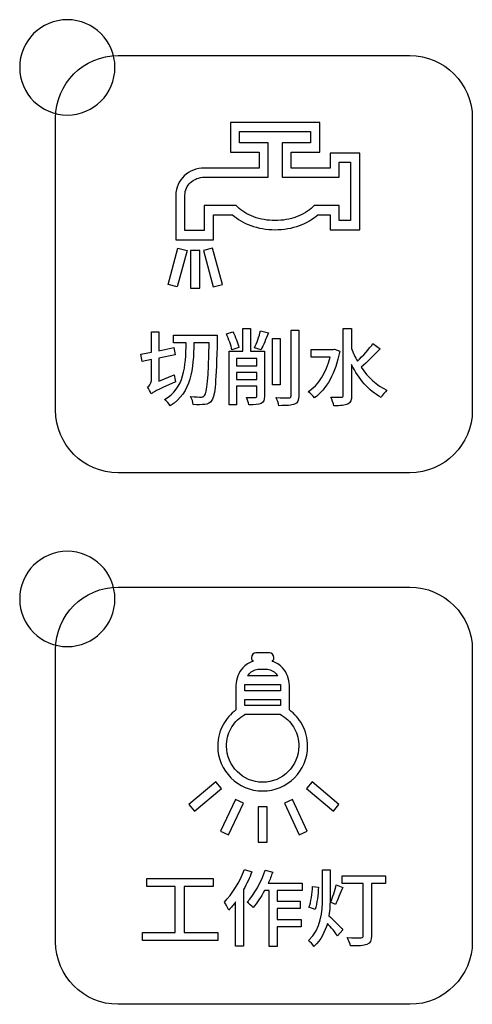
# Model space of a CAD drawing. Header units: millimetres. Extents: x 7143 to 9546, y -1575 to -869.
# Tile 26 of 94: x 7467 to 7486, y -1383 to -1342. Entities that reach past the tile are written whole.
import ezdxf

# ---------------------------------------------------------------- set-up
doc = ezdxf.new("R2010")
doc.units = ezdxf.units.MM
doc.header["$LTSCALE"] = 3

msp = doc.modelspace()

# ---------------------------------------------------------------- linework, layer by layer
at = {"linetype": 'Continuous', "lineweight": 30}
for points, knots in [([(7469.318, -1342.093), (7470.422, -1342.093), (7471.318, -1342.988), (7471.318, -1344.093), (7471.318, -1344.093), (7471.318, -1345.197), (7470.422, -1346.093), (7469.318, -1346.093), (7469.318, -1346.093), (7468.213, -1346.093), (7467.318, -1345.197), (7467.318, -1344.093), (7467.318, -1344.093), (7467.318, -1342.988), (7468.213, -1342.093), (7469.318, -1342.093)], [0, 0, 0, 0, 0.2, 0.2, 0.2, 0.2, 0.4, 0.4, 0.4, 0.4, 0.6, 0.6, 0.6, 0.6, 1, 1, 1, 1]), ([(7471.448, -1361.098), (7471.448, -1361.098), (7483.698, -1361.098), (7483.698, -1361.098), (7483.698, -1361.098), (7485.142, -1361.098), (7486.323, -1359.917), (7486.323, -1358.473), (7486.323, -1358.473), (7486.323, -1358.473), (7486.323, -1346.223), (7486.323, -1346.223), (7486.323, -1346.223), (7486.323, -1344.779), (7485.142, -1343.598), (7483.698, -1343.598), (7483.698, -1343.598), (7483.698, -1343.598), (7471.448, -1343.598), (7471.448, -1343.598), (7471.448, -1343.598), (7470.004, -1343.598), (7468.823, -1344.779), (7468.823, -1346.223), (7468.823, -1346.223), (7468.823, -1346.223), (7468.823, -1358.473), (7468.823, -1358.473), (7468.823, -1358.473), (7468.823, -1359.917), (7470.004, -1361.098), (7471.448, -1361.098)], [0, 0, 0, 0, 0.111111, 0.111111, 0.111111, 0.111111, 0.222222, 0.222222, 0.222222, 0.222222, 0.333333, 0.333333, 0.333333, 0.333333, 0.444444, 0.444444, 0.444444, 0.444444, 0.555556, 0.555556, 0.555556, 0.555556, 0.666667, 0.666667, 0.666667, 0.666667, 0.777778, 0.777778, 0.777778, 0.777778, 1, 1, 1, 1]), ([(7476.362, -1346.407), (7476.362, -1346.407), (7479.725, -1346.407), (7479.725, -1346.407), (7479.725, -1346.407), (7479.725, -1346.407), (7479.917, -1346.407), (7479.917, -1346.407), (7479.917, -1346.407), (7479.917, -1346.407), (7479.917, -1346.598), (7479.917, -1346.598), (7479.917, -1346.598), (7479.917, -1346.598), (7479.917, -1347.455), (7479.917, -1347.455), (7479.917, -1347.455), (7479.917, -1347.455), (7479.917, -1347.647), (7479.917, -1347.647), (7479.917, -1347.647), (7479.917, -1347.647), (7479.725, -1347.647), (7479.725, -1347.647), (7479.725, -1347.647), (7479.725, -1347.647), (7478.716, -1347.647), (7478.716, -1347.647), (7478.716, -1347.647), (7478.716, -1347.647), (7478.716, -1348.317), (7478.716, -1348.317), (7478.716, -1348.317), (7478.716, -1348.317), (7480.349, -1348.317), (7480.349, -1348.317), (7480.349, -1348.317), (7480.349, -1348.317), (7480.349, -1347.879), (7480.349, -1347.879), (7480.349, -1347.879), (7480.349, -1347.879), (7480.349, -1347.688), (7480.349, -1347.688), (7480.349, -1347.688), (7480.349, -1347.688), (7480.541, -1347.688), (7480.541, -1347.688), (7480.541, -1347.688), (7480.541, -1347.688), (7481.406, -1347.688), (7481.406, -1347.688), (7481.406, -1347.688), (7481.406, -1347.688), (7481.598, -1347.688), (7481.598, -1347.688), (7481.598, -1347.688), (7481.598, -1347.688), (7481.598, -1347.879), (7481.598, -1347.879), (7481.598, -1347.879), (7481.598, -1347.879), (7481.598, -1350.711), (7481.598, -1350.711), (7481.598, -1350.711), (7481.598, -1350.711), (7481.598, -1350.903), (7481.598, -1350.903), (7481.598, -1350.903), (7481.598, -1350.903), (7481.406, -1350.903), (7481.406, -1350.903), (7481.406, -1350.903), (7481.406, -1350.903), (7480.541, -1350.903), (7480.541, -1350.903), (7480.541, -1350.903), (7480.541, -1350.903), (7480.349, -1350.903), (7480.349, -1350.903), (7480.349, -1350.903), (7480.349, -1350.903), (7480.349, -1350.711), (7480.349, -1350.711), (7480.349, -1350.711), (7480.349, -1350.711), (7480.349, -1350.274), (7480.349, -1350.274), (7480.349, -1350.274), (7480.349, -1350.274), (7479.835, -1350.274), (7479.835, -1350.274), (7479.835, -1350.274), (7479.623, -1350.465), (7479.361, -1350.618), (7479.069, -1350.725), (7479.069, -1350.725), (7478.754, -1350.841), (7478.403, -1350.903), (7478.043, -1350.903), (7478.043, -1350.903), (7477.683, -1350.903), (7477.332, -1350.841), (7477.017, -1350.725), (7477.017, -1350.725), (7476.725, -1350.618), (7476.463, -1350.465), (7476.251, -1350.274), (7476.251, -1350.274), (7476.251, -1350.274), (7475.451, -1350.274), (7475.451, -1350.274), (7475.451, -1350.274), (7475.451, -1350.274), (7475.451, -1351.131), (7475.451, -1351.131), (7475.451, -1351.131), (7475.451, -1351.131), (7475.451, -1351.323), (7475.451, -1351.323), (7475.451, -1351.323), (7475.451, -1351.323), (7475.259, -1351.323), (7475.259, -1351.323), (7475.259, -1351.323), (7475.259, -1351.323), (7474.065, -1351.323), (7474.065, -1351.323), (7474.065, -1351.323), (7474.065, -1351.323), (7473.873, -1351.323), (7473.873, -1351.323), (7473.873, -1351.323), (7473.873, -1351.323), (7473.873, -1351.131), (7473.873, -1351.131), (7473.873, -1351.131), (7473.873, -1351.131), (7473.873, -1349.461), (7473.873, -1349.461), (7473.873, -1349.461), (7473.873, -1349.461), (7473.874, -1349.461), (7473.874, -1349.461), (7473.874, -1349.461), (7473.874, -1349.461), (7473.874, -1349.455), (7473.874, -1349.455), (7473.874, -1349.455), (7473.874, -1349.455), (7473.873, -1349.453), (7473.873, -1349.453), (7473.873, -1349.453), (7473.873, -1349.137), (7474.009, -1348.852), (7474.23, -1348.646), (7474.23, -1348.646), (7474.447, -1348.443), (7474.745, -1348.317), (7475.074, -1348.317), (7475.074, -1348.317), (7475.074, -1348.317), (7475.074, -1348.318), (7475.074, -1348.318), (7475.074, -1348.318), (7475.074, -1348.318), (7475.1, -1348.318), (7475.1, -1348.318), (7475.1, -1348.318), (7475.1, -1348.318), (7475.1, -1348.317), (7475.1, -1348.317), (7475.1, -1348.317), (7475.1, -1348.317), (7476.026, -1348.317), (7476.026, -1348.317), (7476.026, -1348.317), (7476.026, -1348.317), (7477.371, -1348.317), (7477.371, -1348.317), (7477.371, -1348.317), (7477.371, -1348.317), (7477.371, -1347.647), (7477.371, -1347.647), (7477.371, -1347.647), (7477.371, -1347.647), (7476.362, -1347.647), (7476.362, -1347.647), (7476.362, -1347.647), (7476.362, -1347.647), (7476.171, -1347.647), (7476.171, -1347.647), (7476.171, -1347.647), (7476.171, -1347.647), (7476.171, -1347.455), (7476.171, -1347.455), (7476.171, -1347.455), (7476.171, -1347.455), (7476.171, -1346.598), (7476.171, -1346.598), (7476.171, -1346.598), (7476.171, -1346.598), (7476.171, -1346.407), (7476.171, -1346.407), (7476.171, -1346.407), (7476.171, -1346.407), (7476.362, -1346.407), (7476.362, -1346.407)], [0, 0, 0, 0, 0.018868, 0.018868, 0.018868, 0.018868, 0.037736, 0.037736, 0.037736, 0.037736, 0.056604, 0.056604, 0.056604, 0.056604, 0.075472, 0.075472, 0.075472, 0.075472, 0.09434, 0.09434, 0.09434, 0.09434, 0.113208, 0.113208, 0.113208, 0.113208, 0.132075, 0.132075, 0.132075, 0.132075, 0.150943, 0.150943, 0.150943, 0.150943, 0.169811, 0.169811, 0.169811, 0.169811, 0.188679, 0.188679, 0.188679, 0.188679, 0.207547, 0.207547, 0.207547, 0.207547, 0.226415, 0.226415, 0.226415, 0.226415, 0.245283, 0.245283, 0.245283, 0.245283, 0.264151, 0.264151, 0.264151, 0.264151, 0.283019, 0.283019, 0.283019, 0.283019, 0.301887, 0.301887, 0.301887, 0.301887, 0.320755, 0.320755, 0.320755, 0.320755, 0.339623, 0.339623, 0.339623, 0.339623, 0.358491, 0.358491, 0.358491, 0.358491, 0.377358, 0.377358, 0.377358, 0.377359, 0.396226, 0.396226, 0.396226, 0.396226, 0.415094, 0.415094, 0.415094, 0.415094, 0.433962, 0.433962, 0.433962, 0.433962, 0.45283, 0.45283, 0.45283, 0.45283, 0.471698, 0.471698, 0.471698, 0.471698, 0.490566, 0.490566, 0.490566, 0.490566, 0.509434, 0.509434, 0.509434, 0.509434, 0.528302, 0.528302, 0.528302, 0.528302, 0.54717, 0.54717, 0.54717, 0.54717, 0.566038, 0.566038, 0.566038, 0.566038, 0.584906, 0.584906, 0.584906, 0.584906, 0.603774, 0.603774, 0.603774, 0.603774, 0.622642, 0.622642, 0.622642, 0.622642, 0.641509, 0.641509, 0.641509, 0.641509, 0.660377, 0.660377, 0.660377, 0.660377, 0.679245, 0.679245, 0.679245, 0.679245, 0.698113, 0.698113, 0.698113, 0.698113, 0.716981, 0.716981, 0.716981, 0.716981, 0.735849, 0.735849, 0.735849, 0.735849, 0.754717, 0.754717, 0.754717, 0.754717, 0.773585, 0.773585, 0.773585, 0.773585, 0.792453, 0.792453, 0.792453, 0.792453, 0.811321, 0.811321, 0.811321, 0.811321, 0.830189, 0.830189, 0.830189, 0.830189, 0.849057, 0.849057, 0.849057, 0.849057, 0.867925, 0.867925, 0.867925, 0.867925, 0.886792, 0.886792, 0.886792, 0.886792, 0.90566, 0.90566, 0.90566, 0.90566, 0.924528, 0.924528, 0.924528, 0.924528, 0.943396, 0.943396, 0.943396, 0.943396, 0.962264, 0.962264, 0.962264, 0.962264, 1, 1, 1, 1]), ([(7479.533, -1346.79), (7479.533, -1346.79), (7476.554, -1346.79), (7476.554, -1346.79), (7476.554, -1346.79), (7476.554, -1346.79), (7476.554, -1347.263), (7476.554, -1347.263), (7476.554, -1347.263), (7476.554, -1347.263), (7477.563, -1347.263), (7477.563, -1347.263), (7477.563, -1347.263), (7477.563, -1347.263), (7477.755, -1347.263), (7477.755, -1347.263), (7477.755, -1347.263), (7477.755, -1347.263), (7477.755, -1347.455), (7477.755, -1347.455), (7477.755, -1347.455), (7477.755, -1347.455), (7477.755, -1348.509), (7477.755, -1348.509), (7477.755, -1348.509), (7477.755, -1348.509), (7477.755, -1348.701), (7477.755, -1348.701), (7477.755, -1348.701), (7477.755, -1348.701), (7477.563, -1348.701), (7477.563, -1348.701), (7477.563, -1348.701), (7477.563, -1348.701), (7476.026, -1348.701), (7476.026, -1348.701), (7476.026, -1348.701), (7476.026, -1348.701), (7475.1, -1348.701), (7475.1, -1348.701), (7475.1, -1348.701), (7475.1, -1348.701), (7475.1, -1348.7), (7475.1, -1348.7), (7475.1, -1348.7), (7475.1, -1348.7), (7475.074, -1348.7), (7475.074, -1348.7), (7475.074, -1348.7), (7475.074, -1348.7), (7475.074, -1348.701), (7475.074, -1348.701), (7475.074, -1348.701), (7474.844, -1348.701), (7474.638, -1348.786), (7474.491, -1348.925), (7474.491, -1348.925), (7474.346, -1349.06), (7474.257, -1349.247), (7474.257, -1349.453), (7474.257, -1349.453), (7474.257, -1349.453), (7474.256, -1349.453), (7474.256, -1349.453), (7474.256, -1349.453), (7474.256, -1349.453), (7474.256, -1349.458), (7474.256, -1349.458), (7474.256, -1349.458), (7474.256, -1349.458), (7474.257, -1349.461), (7474.257, -1349.461), (7474.257, -1349.461), (7474.257, -1349.461), (7474.257, -1350.939), (7474.257, -1350.939), (7474.257, -1350.939), (7474.257, -1350.939), (7475.067, -1350.939), (7475.067, -1350.939), (7475.067, -1350.939), (7475.067, -1350.939), (7475.067, -1350.082), (7475.067, -1350.082), (7475.067, -1350.082), (7475.067, -1350.082), (7475.067, -1349.89), (7475.067, -1349.89), (7475.067, -1349.89), (7475.067, -1349.89), (7475.259, -1349.89), (7475.259, -1349.89), (7475.259, -1349.89), (7475.259, -1349.89), (7476.326, -1349.89), (7476.326, -1349.89), (7476.326, -1349.89), (7476.326, -1349.89), (7476.403, -1349.89), (7476.403, -1349.89), (7476.403, -1349.89), (7476.403, -1349.89), (7476.459, -1349.945), (7476.459, -1349.945), (7476.459, -1349.945), (7476.642, -1350.123), (7476.88, -1350.267), (7477.149, -1350.365), (7477.149, -1350.365), (7477.422, -1350.465), (7477.727, -1350.519), (7478.043, -1350.519), (7478.043, -1350.519), (7478.359, -1350.519), (7478.664, -1350.465), (7478.937, -1350.365), (7478.937, -1350.365), (7479.206, -1350.267), (7479.444, -1350.123), (7479.627, -1349.945), (7479.627, -1349.945), (7479.627, -1349.945), (7479.683, -1349.89), (7479.683, -1349.89), (7479.683, -1349.89), (7479.683, -1349.89), (7479.76, -1349.89), (7479.76, -1349.89), (7479.76, -1349.89), (7479.76, -1349.89), (7480.541, -1349.89), (7480.541, -1349.89), (7480.541, -1349.89), (7480.541, -1349.89), (7480.733, -1349.89), (7480.733, -1349.89), (7480.733, -1349.89), (7480.733, -1349.89), (7480.733, -1350.082), (7480.733, -1350.082), (7480.733, -1350.082), (7480.733, -1350.082), (7480.733, -1350.519), (7480.733, -1350.519), (7480.733, -1350.519), (7480.733, -1350.519), (7481.214, -1350.519), (7481.214, -1350.519), (7481.214, -1350.519), (7481.214, -1350.519), (7481.214, -1348.071), (7481.214, -1348.071), (7481.214, -1348.071), (7481.214, -1348.071), (7480.733, -1348.071), (7480.733, -1348.071), (7480.733, -1348.071), (7480.733, -1348.071), (7480.733, -1348.509), (7480.733, -1348.509), (7480.733, -1348.509), (7480.733, -1348.509), (7480.733, -1348.701), (7480.733, -1348.701), (7480.733, -1348.701), (7480.733, -1348.701), (7480.541, -1348.701), (7480.541, -1348.701), (7480.541, -1348.701), (7480.541, -1348.701), (7478.524, -1348.701), (7478.524, -1348.701), (7478.524, -1348.701), (7478.524, -1348.701), (7478.332, -1348.701), (7478.332, -1348.701), (7478.332, -1348.701), (7478.332, -1348.701), (7478.332, -1348.509), (7478.332, -1348.509), (7478.332, -1348.509), (7478.332, -1348.509), (7478.332, -1347.455), (7478.332, -1347.455), (7478.332, -1347.455), (7478.332, -1347.455), (7478.332, -1347.263), (7478.332, -1347.263), (7478.332, -1347.263), (7478.332, -1347.263), (7478.524, -1347.263), (7478.524, -1347.263), (7478.524, -1347.263), (7478.524, -1347.263), (7479.533, -1347.263), (7479.533, -1347.263), (7479.533, -1347.263), (7479.533, -1347.263), (7479.533, -1346.79), (7479.533, -1346.79)], [0, 0, 0, 0, 0.019608, 0.019608, 0.019608, 0.019608, 0.039216, 0.039216, 0.039216, 0.039216, 0.058824, 0.058824, 0.058824, 0.058824, 0.078431, 0.078431, 0.078431, 0.078431, 0.098039, 0.098039, 0.098039, 0.098039, 0.117647, 0.117647, 0.117647, 0.117647, 0.137255, 0.137255, 0.137255, 0.137255, 0.156863, 0.156863, 0.156863, 0.156863, 0.176471, 0.176471, 0.176471, 0.176471, 0.196078, 0.196078, 0.196078, 0.196078, 0.215686, 0.215686, 0.215686, 0.215686, 0.235294, 0.235294, 0.235294, 0.235294, 0.254902, 0.254902, 0.254902, 0.254902, 0.27451, 0.27451, 0.27451, 0.27451, 0.294118, 0.294118, 0.294118, 0.294118, 0.313725, 0.313725, 0.313725, 0.313726, 0.333333, 0.333333, 0.333333, 0.333333, 0.352941, 0.352941, 0.352941, 0.352941, 0.372549, 0.372549, 0.372549, 0.372549, 0.392157, 0.392157, 0.392157, 0.392157, 0.411765, 0.411765, 0.411765, 0.411765, 0.431373, 0.431373, 0.431373, 0.431373, 0.45098, 0.45098, 0.45098, 0.45098, 0.470588, 0.470588, 0.470588, 0.470588, 0.490196, 0.490196, 0.490196, 0.490196, 0.509804, 0.509804, 0.509804, 0.509804, 0.529412, 0.529412, 0.529412, 0.529412, 0.54902, 0.54902, 0.54902, 0.54902, 0.568627, 0.568627, 0.568627, 0.568627, 0.588235, 0.588235, 0.588235, 0.588235, 0.607843, 0.607843, 0.607843, 0.607843, 0.627451, 0.627451, 0.627451, 0.627451, 0.647059, 0.647059, 0.647059, 0.647059, 0.666667, 0.666667, 0.666667, 0.666667, 0.686275, 0.686275, 0.686275, 0.686275, 0.705882, 0.705882, 0.705882, 0.705882, 0.72549, 0.72549, 0.72549, 0.72549, 0.745098, 0.745098, 0.745098, 0.745098, 0.764706, 0.764706, 0.764706, 0.764706, 0.784314, 0.784314, 0.784314, 0.784314, 0.803922, 0.803922, 0.803922, 0.803922, 0.823529, 0.823529, 0.823529, 0.823529, 0.843137, 0.843137, 0.843137, 0.843137, 0.862745, 0.862745, 0.862745, 0.862745, 0.882353, 0.882353, 0.882353, 0.882353, 0.901961, 0.901961, 0.901961, 0.901961, 0.921569, 0.921569, 0.921569, 0.921569, 0.941176, 0.941176, 0.941176, 0.941176, 0.960784, 0.960784, 0.960784, 0.960784, 1, 1, 1, 1]), ([(7474.344, -1351.775), (7474.344, -1351.775), (7473.957, -1351.671), (7473.957, -1351.671), (7473.957, -1351.671), (7473.957, -1351.671), (7473.548, -1353.197), (7473.548, -1353.197), (7473.548, -1353.197), (7473.548, -1353.197), (7473.935, -1353.301), (7473.935, -1353.301), (7473.935, -1353.301), (7473.935, -1353.301), (7474.344, -1351.775), (7474.344, -1351.775)], [0, 0, 0, 0, 0.2, 0.2, 0.2, 0.2, 0.4, 0.4, 0.4, 0.4, 0.6, 0.6, 0.6, 0.6, 1, 1, 1, 1]), ([(7474.486, -1351.775), (7474.486, -1351.775), (7474.886, -1351.775), (7474.886, -1351.775), (7474.886, -1351.775), (7474.886, -1351.775), (7474.886, -1353.354), (7474.886, -1353.354), (7474.886, -1353.354), (7474.886, -1353.354), (7474.486, -1353.354), (7474.486, -1353.354), (7474.486, -1353.354), (7474.486, -1353.354), (7474.486, -1351.775), (7474.486, -1351.775)], [0, 0, 0, 0, 0.2, 0.2, 0.2, 0.2, 0.4, 0.4, 0.4, 0.4, 0.6, 0.6, 0.6, 0.6, 1, 1, 1, 1]), ([(7475.032, -1351.775), (7475.032, -1351.775), (7475.419, -1351.671), (7475.419, -1351.671), (7475.419, -1351.671), (7475.419, -1351.671), (7475.828, -1353.197), (7475.828, -1353.197), (7475.828, -1353.197), (7475.828, -1353.197), (7475.441, -1353.301), (7475.441, -1353.301), (7475.441, -1353.301), (7475.441, -1353.301), (7475.032, -1351.775), (7475.032, -1351.775)], [0, 0, 0, 0, 0.2, 0.2, 0.2, 0.2, 0.4, 0.4, 0.4, 0.4, 0.6, 0.6, 0.6, 0.6, 1, 1, 1, 1]), ([(7473.164, -1357.262), (7473.164, -1357.262), (7473.164, -1356.285), (7473.164, -1356.285), (7473.164, -1356.285), (7473.164, -1356.285), (7473.841, -1356.148), (7473.841, -1356.148), (7473.841, -1356.148), (7473.841, -1356.148), (7473.788, -1355.851), (7473.788, -1355.851), (7473.788, -1355.851), (7473.788, -1355.851), (7473.164, -1355.978), (7473.164, -1355.978), (7473.164, -1355.978), (7473.164, -1355.978), (7473.164, -1355.185), (7473.164, -1355.185), (7473.164, -1355.185), (7473.164, -1355.185), (7472.846, -1355.185), (7472.846, -1355.185), (7472.846, -1355.185), (7472.846, -1355.185), (7472.846, -1356.042), (7472.846, -1356.042), (7472.846, -1356.042), (7472.846, -1356.042), (7472.409, -1356.13), (7472.409, -1356.13), (7472.409, -1356.13), (7472.409, -1356.13), (7472.461, -1356.43), (7472.461, -1356.43), (7472.461, -1356.43), (7472.461, -1356.43), (7472.846, -1356.352), (7472.846, -1356.352), (7472.846, -1356.352), (7472.846, -1356.352), (7472.846, -1357.231), (7472.846, -1357.231), (7472.846, -1357.231), (7472.846, -1357.379), (7472.751, -1357.467), (7472.68, -1357.502), (7472.68, -1357.502), (7472.737, -1357.573), (7472.807, -1357.714), (7472.832, -1357.795), (7472.832, -1357.795), (7472.91, -1357.725), (7473.033, -1357.658), (7473.858, -1357.284), (7473.858, -1357.284), (7473.837, -1357.213), (7473.816, -1357.083), (7473.806, -1356.991), (7473.806, -1356.991), (7473.806, -1356.991), (7473.164, -1357.262), (7473.164, -1357.262)], [0, 0, 0, 0, 0.058824, 0.058824, 0.058824, 0.058824, 0.117647, 0.117647, 0.117647, 0.117647, 0.176471, 0.176471, 0.176471, 0.176471, 0.235294, 0.235294, 0.235294, 0.235294, 0.294118, 0.294118, 0.294118, 0.294118, 0.352941, 0.352941, 0.352941, 0.352941, 0.411765, 0.411765, 0.411765, 0.411765, 0.470588, 0.470588, 0.470588, 0.470588, 0.529412, 0.529412, 0.529412, 0.529412, 0.588235, 0.588235, 0.588235, 0.588235, 0.647059, 0.647059, 0.647059, 0.647059, 0.705882, 0.705882, 0.705882, 0.705882, 0.764706, 0.764706, 0.764706, 0.764706, 0.823529, 0.823529, 0.823529, 0.823529, 0.882353, 0.882353, 0.882353, 0.882353, 1, 1, 1, 1]), ([(7476.52, -1355.841), (7476.478, -1355.661), (7476.372, -1355.389), (7476.269, -1355.181), (7476.269, -1355.181), (7476.269, -1355.181), (7475.998, -1355.273), (7475.998, -1355.273), (7475.998, -1355.273), (7476.097, -1355.484), (7476.195, -1355.767), (7476.231, -1355.947), (7476.231, -1355.947), (7476.231, -1355.947), (7476.52, -1355.841), (7476.52, -1355.841)], [0, 0, 0, 0, 0.2, 0.2, 0.2, 0.2, 0.4, 0.4, 0.4, 0.4, 0.6, 0.6, 0.6, 0.6, 1, 1, 1, 1]), ([(7477.596, -1356.003), (7477.596, -1356.003), (7477.007, -1356.003), (7477.007, -1356.003), (7477.007, -1356.003), (7477.007, -1356.003), (7477.007, -1355.044), (7477.007, -1355.044), (7477.007, -1355.044), (7477.007, -1355.044), (7476.682, -1355.044), (7476.682, -1355.044), (7476.682, -1355.044), (7476.682, -1355.044), (7476.682, -1356.003), (7476.682, -1356.003), (7476.682, -1356.003), (7476.682, -1356.003), (7476.114, -1356.003), (7476.114, -1356.003), (7476.114, -1356.003), (7476.114, -1356.003), (7476.114, -1358.254), (7476.114, -1358.254), (7476.114, -1358.254), (7476.114, -1358.254), (7476.425, -1358.254), (7476.425, -1358.254), (7476.425, -1358.254), (7476.425, -1358.254), (7476.425, -1357.464), (7476.425, -1357.464), (7476.425, -1357.464), (7476.425, -1357.464), (7477.282, -1357.464), (7477.282, -1357.464), (7477.282, -1357.464), (7477.282, -1357.464), (7477.282, -1357.88), (7477.282, -1357.88), (7477.282, -1357.88), (7477.282, -1357.929), (7477.264, -1357.943), (7477.215, -1357.947), (7477.215, -1357.947), (7477.169, -1357.947), (7477.007, -1357.947), (7476.844, -1357.94), (7476.844, -1357.94), (7476.883, -1358.021), (7476.926, -1358.158), (7476.936, -1358.243), (7476.936, -1358.243), (7477.19, -1358.247), (7477.349, -1358.24), (7477.455, -1358.187), (7477.455, -1358.187), (7477.564, -1358.141), (7477.596, -1358.046), (7477.596, -1357.887), (7477.596, -1357.887), (7477.596, -1357.887), (7477.596, -1356.003), (7477.596, -1356.003)], [0, 0, 0, 0, 0.058824, 0.058824, 0.058824, 0.058824, 0.117647, 0.117647, 0.117647, 0.117647, 0.176471, 0.176471, 0.176471, 0.176471, 0.235294, 0.235294, 0.235294, 0.235294, 0.294118, 0.294118, 0.294118, 0.294118, 0.352941, 0.352941, 0.352941, 0.352941, 0.411765, 0.411765, 0.411765, 0.411765, 0.470588, 0.470588, 0.470588, 0.470588, 0.529412, 0.529412, 0.529412, 0.529412, 0.588235, 0.588235, 0.588235, 0.588235, 0.647059, 0.647059, 0.647059, 0.647059, 0.705882, 0.705882, 0.705882, 0.705882, 0.764706, 0.764706, 0.764706, 0.764706, 0.823529, 0.823529, 0.823529, 0.823529, 0.882353, 0.882353, 0.882353, 0.882353, 1, 1, 1, 1]), ([(7477.451, -1355.936), (7477.546, -1355.76), (7477.663, -1355.477), (7477.762, -1355.23), (7477.762, -1355.23), (7477.762, -1355.23), (7477.43, -1355.149), (7477.43, -1355.149), (7477.43, -1355.149), (7477.377, -1355.368), (7477.268, -1355.671), (7477.176, -1355.862), (7477.176, -1355.862), (7477.176, -1355.862), (7477.451, -1355.936), (7477.451, -1355.936)], [0, 0, 0, 0, 0.2, 0.2, 0.2, 0.2, 0.4, 0.4, 0.4, 0.4, 0.6, 0.6, 0.6, 0.6, 1, 1, 1, 1]), ([(7478.711, -1355.111), (7478.711, -1355.111), (7478.711, -1357.869), (7478.711, -1357.869), (7478.711, -1357.869), (7478.711, -1357.933), (7478.682, -1357.954), (7478.619, -1357.954), (7478.619, -1357.954), (7478.545, -1357.957), (7478.323, -1357.957), (7478.086, -1357.947), (7478.086, -1357.947), (7478.132, -1358.039), (7478.185, -1358.194), (7478.203, -1358.285), (7478.203, -1358.285), (7478.524, -1358.285), (7478.735, -1358.275), (7478.862, -1358.222), (7478.862, -1358.222), (7478.982, -1358.169), (7479.035, -1358.074), (7479.035, -1357.869), (7479.035, -1357.869), (7479.035, -1357.869), (7479.035, -1355.111), (7479.035, -1355.111), (7479.035, -1355.111), (7479.035, -1355.111), (7478.711, -1355.111), (7478.711, -1355.111)], [0, 0, 0, 0, 0.111111, 0.111111, 0.111111, 0.111111, 0.222222, 0.222222, 0.222222, 0.222222, 0.333333, 0.333333, 0.333333, 0.333333, 0.444444, 0.444444, 0.444444, 0.444444, 0.555556, 0.555556, 0.555556, 0.555556, 0.666667, 0.666667, 0.666667, 0.666667, 0.777778, 0.777778, 0.777778, 0.777778, 1, 1, 1, 1]), ([(7482.152, -1355.678), (7481.986, -1355.911), (7481.725, -1356.201), (7481.499, -1356.416), (7481.499, -1356.416), (7481.4, -1356.246), (7481.319, -1356.07), (7481.252, -1355.89), (7481.252, -1355.89), (7481.252, -1355.89), (7481.252, -1355.047), (7481.252, -1355.047), (7481.252, -1355.047), (7481.252, -1355.047), (7480.906, -1355.047), (7480.906, -1355.047), (7480.906, -1355.047), (7480.906, -1355.047), (7480.906, -1357.852), (7480.906, -1357.852), (7480.906, -1357.852), (7480.906, -1357.912), (7480.882, -1357.929), (7480.825, -1357.929), (7480.825, -1357.929), (7480.765, -1357.933), (7480.582, -1357.933), (7480.384, -1357.922), (7480.384, -1357.922), (7480.437, -1358.021), (7480.49, -1358.19), (7480.508, -1358.289), (7480.508, -1358.289), (7480.783, -1358.289), (7480.97, -1358.275), (7481.09, -1358.215), (7481.09, -1358.215), (7481.21, -1358.158), (7481.252, -1358.053), (7481.252, -1357.852), (7481.252, -1357.852), (7481.252, -1357.852), (7481.252, -1356.564), (7481.252, -1356.564), (7481.252, -1356.564), (7481.552, -1357.16), (7481.968, -1357.658), (7482.494, -1357.936), (7482.494, -1357.936), (7482.547, -1357.837), (7482.66, -1357.703), (7482.737, -1357.636), (7482.737, -1357.636), (7482.31, -1357.439), (7481.936, -1357.09), (7481.654, -1356.67), (7481.654, -1356.67), (7481.901, -1356.462), (7482.208, -1356.158), (7482.451, -1355.894), (7482.451, -1355.894), (7482.451, -1355.894), (7482.152, -1355.678), (7482.152, -1355.678)], [0, 0, 0, 0, 0.058824, 0.058824, 0.058824, 0.058824, 0.117647, 0.117647, 0.117647, 0.117647, 0.176471, 0.176471, 0.176471, 0.176471, 0.235294, 0.235294, 0.235294, 0.235294, 0.294118, 0.294118, 0.294118, 0.294118, 0.352941, 0.352941, 0.352941, 0.352941, 0.411765, 0.411765, 0.411765, 0.411765, 0.470588, 0.470588, 0.470588, 0.470588, 0.529412, 0.529412, 0.529412, 0.529412, 0.588235, 0.588235, 0.588235, 0.588235, 0.647059, 0.647059, 0.647059, 0.647059, 0.705882, 0.705882, 0.705882, 0.705882, 0.764706, 0.764706, 0.764706, 0.764706, 0.823529, 0.823529, 0.823529, 0.823529, 0.882353, 0.882353, 0.882353, 0.882353, 1, 1, 1, 1]), ([(7473.777, -1355.333), (7473.777, -1355.333), (7473.777, -1355.643), (7473.777, -1355.643), (7473.777, -1355.643), (7473.777, -1355.643), (7474.306, -1355.643), (7474.306, -1355.643), (7474.306, -1355.643), (7474.289, -1356.645), (7474.236, -1357.552), (7473.403, -1358.024), (7473.403, -1358.024), (7473.485, -1358.084), (7473.59, -1358.201), (7473.64, -1358.285), (7473.64, -1358.285), (7474.532, -1357.742), (7474.61, -1356.744), (7474.635, -1355.643), (7474.635, -1355.643), (7474.635, -1355.643), (7475.273, -1355.643), (7475.273, -1355.643), (7475.273, -1355.643), (7475.238, -1357.153), (7475.188, -1357.732), (7475.083, -1357.855), (7475.083, -1357.855), (7475.044, -1357.908), (7475.012, -1357.922), (7474.945, -1357.922), (7474.945, -1357.922), (7474.867, -1357.922), (7474.695, -1357.919), (7474.497, -1357.904), (7474.497, -1357.904), (7474.553, -1358), (7474.596, -1358.144), (7474.599, -1358.236), (7474.599, -1358.236), (7474.786, -1358.247), (7474.977, -1358.25), (7475.097, -1358.233), (7475.097, -1358.233), (7475.22, -1358.215), (7475.305, -1358.176), (7475.386, -1358.056), (7475.386, -1358.056), (7475.527, -1357.869), (7475.566, -1357.273), (7475.612, -1355.506), (7475.612, -1355.506), (7475.615, -1355.46), (7475.615, -1355.333), (7475.615, -1355.333), (7475.615, -1355.333), (7475.615, -1355.333), (7473.777, -1355.333), (7473.777, -1355.333)], [0, 0, 0, 0, 0.0625, 0.0625, 0.0625, 0.0625, 0.125, 0.125, 0.125, 0.125, 0.1875, 0.1875, 0.1875, 0.1875, 0.25, 0.25, 0.25, 0.25, 0.3125, 0.3125, 0.3125, 0.3125, 0.375, 0.375, 0.375, 0.375, 0.4375, 0.4375, 0.4375, 0.4375, 0.5, 0.5, 0.5, 0.5, 0.5625, 0.5625, 0.5625, 0.5625, 0.625, 0.625, 0.625, 0.625, 0.6875, 0.6875, 0.6875, 0.6875, 0.75, 0.75, 0.75, 0.75, 0.8125, 0.8125, 0.8125, 0.8125, 0.875, 0.875, 0.875, 0.875, 1, 1, 1, 1]), ([(7478.248, -1355.463), (7478.248, -1355.463), (7477.931, -1355.463), (7477.931, -1355.463), (7477.931, -1355.463), (7477.931, -1355.463), (7477.931, -1357.407), (7477.931, -1357.407), (7477.931, -1357.407), (7477.931, -1357.407), (7478.248, -1357.407), (7478.248, -1357.407), (7478.248, -1357.407), (7478.248, -1357.407), (7478.248, -1355.463), (7478.248, -1355.463)], [0, 0, 0, 0, 0.2, 0.2, 0.2, 0.2, 0.4, 0.4, 0.4, 0.4, 0.6, 0.6, 0.6, 0.6, 1, 1, 1, 1]), ([(7480.536, -1355.908), (7480.536, -1355.908), (7480.476, -1355.922), (7480.476, -1355.922), (7480.476, -1355.922), (7480.476, -1355.922), (7479.552, -1355.922), (7479.552, -1355.922), (7479.552, -1355.922), (7479.552, -1355.922), (7479.552, -1356.254), (7479.552, -1356.254), (7479.552, -1356.254), (7479.552, -1356.254), (7480.356, -1356.254), (7480.356, -1356.254), (7480.356, -1356.254), (7480.194, -1356.91), (7479.862, -1357.418), (7479.435, -1357.7), (7479.435, -1357.7), (7479.516, -1357.753), (7479.643, -1357.88), (7479.7, -1357.957), (7479.7, -1357.957), (7480.194, -1357.598), (7480.589, -1356.92), (7480.755, -1355.992), (7480.755, -1355.992), (7480.755, -1355.992), (7480.536, -1355.908), (7480.536, -1355.908)], [0, 0, 0, 0, 0.111111, 0.111111, 0.111111, 0.111111, 0.222222, 0.222222, 0.222222, 0.222222, 0.333333, 0.333333, 0.333333, 0.333333, 0.444444, 0.444444, 0.444444, 0.444444, 0.555556, 0.555556, 0.555556, 0.555556, 0.666667, 0.666667, 0.666667, 0.666667, 0.777778, 0.777778, 0.777778, 0.777778, 1, 1, 1, 1]), ([(7477.282, -1356.31), (7477.282, -1356.31), (7477.282, -1356.61), (7477.282, -1356.61), (7477.282, -1356.61), (7477.282, -1356.61), (7476.425, -1356.61), (7476.425, -1356.61), (7476.425, -1356.61), (7476.425, -1356.61), (7476.425, -1356.31), (7476.425, -1356.31), (7476.425, -1356.31), (7476.425, -1356.31), (7477.282, -1356.31), (7477.282, -1356.31)], [0, 0, 0, 0, 0.2, 0.2, 0.2, 0.2, 0.4, 0.4, 0.4, 0.4, 0.6, 0.6, 0.6, 0.6, 1, 1, 1, 1]), ([(7476.425, -1357.185), (7476.425, -1357.185), (7476.425, -1356.888), (7476.425, -1356.888), (7476.425, -1356.888), (7476.425, -1356.888), (7477.282, -1356.888), (7477.282, -1356.888), (7477.282, -1356.888), (7477.282, -1356.888), (7477.282, -1357.185), (7477.282, -1357.185), (7477.282, -1357.185), (7477.282, -1357.185), (7476.425, -1357.185), (7476.425, -1357.185)], [0, 0, 0, 0, 0.2, 0.2, 0.2, 0.2, 0.4, 0.4, 0.4, 0.4, 0.6, 0.6, 0.6, 0.6, 1, 1, 1, 1]), ([(7469.318, -1364.393), (7470.422, -1364.393), (7471.318, -1365.288), (7471.318, -1366.393), (7471.318, -1366.393), (7471.318, -1367.497), (7470.422, -1368.393), (7469.318, -1368.393), (7469.318, -1368.393), (7468.213, -1368.393), (7467.318, -1367.497), (7467.318, -1366.393), (7467.318, -1366.393), (7467.318, -1365.288), (7468.213, -1364.393), (7469.318, -1364.393)], [0, 0, 0, 0, 0.2, 0.2, 0.2, 0.2, 0.4, 0.4, 0.4, 0.4, 0.6, 0.6, 0.6, 0.6, 1, 1, 1, 1]), ([(7471.448, -1383.398), (7471.448, -1383.398), (7483.698, -1383.398), (7483.698, -1383.398), (7483.698, -1383.398), (7485.142, -1383.398), (7486.323, -1382.217), (7486.323, -1380.773), (7486.323, -1380.773), (7486.323, -1380.773), (7486.323, -1368.523), (7486.323, -1368.523), (7486.323, -1368.523), (7486.323, -1367.079), (7485.142, -1365.898), (7483.698, -1365.898), (7483.698, -1365.898), (7483.698, -1365.898), (7471.448, -1365.898), (7471.448, -1365.898), (7471.448, -1365.898), (7470.004, -1365.898), (7468.823, -1367.079), (7468.823, -1368.523), (7468.823, -1368.523), (7468.823, -1368.523), (7468.823, -1380.773), (7468.823, -1380.773), (7468.823, -1380.773), (7468.823, -1382.217), (7470.004, -1383.398), (7471.448, -1383.398)], [0, 0, 0, 0, 0.111111, 0.111111, 0.111111, 0.111111, 0.222222, 0.222222, 0.222222, 0.222222, 0.333333, 0.333333, 0.333333, 0.333333, 0.444444, 0.444444, 0.444444, 0.444444, 0.555556, 0.555556, 0.555556, 0.555556, 0.666667, 0.666667, 0.666667, 0.666667, 0.777778, 0.777778, 0.777778, 0.777778, 1, 1, 1, 1]), ([(7477.232, -1368.649), (7477.232, -1368.649), (7477.809, -1368.649), (7477.809, -1368.649), (7477.809, -1368.649), (7477.908, -1368.649), (7477.99, -1368.74), (7477.99, -1368.852), (7477.99, -1368.852), (7477.99, -1368.852), (7477.99, -1368.852), (7477.99, -1368.852), (7477.99, -1368.852), (7477.99, -1368.916), (7477.964, -1368.973), (7477.922, -1369.01), (7477.922, -1369.01), (7478.09, -1369.06), (7478.239, -1369.158), (7478.358, -1369.287), (7478.358, -1369.287), (7478.533, -1369.478), (7478.641, -1369.739), (7478.641, -1370.024), (7478.641, -1370.024), (7478.641, -1370.024), (7478.641, -1371.044), (7478.641, -1371.044), (7478.641, -1371.044), (7478.864, -1371.209), (7479.05, -1371.422), (7479.182, -1371.668), (7479.182, -1371.668), (7479.326, -1371.935), (7479.407, -1372.239), (7479.407, -1372.562), (7479.407, -1372.562), (7479.407, -1373.082), (7479.196, -1373.554), (7478.854, -1373.896), (7478.854, -1373.896), (7478.854, -1373.896), (7478.854, -1373.895), (7478.854, -1373.895), (7478.854, -1373.895), (7478.512, -1374.237), (7478.041, -1374.448), (7477.52, -1374.448), (7477.52, -1374.448), (7477, -1374.448), (7476.528, -1374.237), (7476.187, -1373.896), (7476.187, -1373.896), (7475.845, -1373.554), (7475.634, -1373.082), (7475.634, -1372.562), (7475.634, -1372.562), (7475.634, -1372.239), (7475.715, -1371.935), (7475.859, -1371.668), (7475.859, -1371.668), (7475.991, -1371.422), (7476.177, -1371.209), (7476.4, -1371.044), (7476.4, -1371.044), (7476.4, -1371.044), (7476.4, -1370.024), (7476.4, -1370.024), (7476.4, -1370.024), (7476.4, -1369.739), (7476.508, -1369.478), (7476.683, -1369.287), (7476.683, -1369.287), (7476.802, -1369.158), (7476.951, -1369.06), (7477.118, -1369.01), (7477.118, -1369.01), (7477.077, -1368.973), (7477.051, -1368.916), (7477.051, -1368.852), (7477.051, -1368.852), (7477.051, -1368.852), (7477.051, -1368.852), (7477.051, -1368.852), (7477.051, -1368.852), (7477.051, -1368.74), (7477.133, -1368.649), (7477.232, -1368.649)], [0, 0, 0, 0, 0.043478, 0.043478, 0.043478, 0.043478, 0.086957, 0.086957, 0.086957, 0.086957, 0.130435, 0.130435, 0.130435, 0.130435, 0.173913, 0.173913, 0.173913, 0.173913, 0.217391, 0.217391, 0.217391, 0.217391, 0.26087, 0.26087, 0.26087, 0.26087, 0.304348, 0.304348, 0.304348, 0.304348, 0.347826, 0.347826, 0.347826, 0.347826, 0.391304, 0.391304, 0.391304, 0.391304, 0.434783, 0.434783, 0.434783, 0.434783, 0.478261, 0.478261, 0.478261, 0.478261, 0.521739, 0.521739, 0.521739, 0.521739, 0.565217, 0.565217, 0.565217, 0.565217, 0.608696, 0.608696, 0.608696, 0.608696, 0.652174, 0.652174, 0.652174, 0.652174, 0.695652, 0.695652, 0.695652, 0.695652, 0.73913, 0.73913, 0.73913, 0.73913, 0.782609, 0.782609, 0.782609, 0.782609, 0.826087, 0.826087, 0.826087, 0.826087, 0.869565, 0.869565, 0.869565, 0.869565, 0.913043, 0.913043, 0.913043, 0.913043, 1, 1, 1, 1]), ([(7478.153, -1369.617), (7478.133, -1369.588), (7478.111, -1369.56), (7478.088, -1369.535), (7478.088, -1369.535), (7477.978, -1369.414), (7477.827, -1369.34), (7477.661, -1369.34), (7477.661, -1369.34), (7477.661, -1369.34), (7477.38, -1369.34), (7477.38, -1369.34), (7477.38, -1369.34), (7477.214, -1369.34), (7477.063, -1369.414), (7476.953, -1369.535), (7476.953, -1369.535), (7476.93, -1369.56), (7476.908, -1369.588), (7476.888, -1369.617), (7476.888, -1369.617), (7476.888, -1369.617), (7478.153, -1369.617), (7478.153, -1369.617)], [0, 0, 0, 0, 0.142857, 0.142857, 0.142857, 0.142857, 0.285714, 0.285714, 0.285714, 0.285714, 0.428571, 0.428571, 0.428571, 0.428571, 0.571429, 0.571429, 0.571429, 0.571429, 0.714286, 0.714286, 0.714286, 0.714286, 1, 1, 1, 1]), ([(7478.273, -1370.241), (7478.273, -1370.241), (7478.273, -1370.024), (7478.273, -1370.024), (7478.273, -1370.024), (7478.273, -1370.011), (7478.273, -1369.998), (7478.272, -1369.985), (7478.272, -1369.985), (7478.272, -1369.985), (7476.769, -1369.985), (7476.769, -1369.985), (7476.769, -1369.985), (7476.768, -1369.998), (7476.768, -1370.011), (7476.768, -1370.024), (7476.768, -1370.024), (7476.768, -1370.024), (7476.768, -1370.241), (7476.768, -1370.241), (7476.768, -1370.241), (7476.768, -1370.241), (7478.273, -1370.241), (7478.273, -1370.241)], [0, 0, 0, 0, 0.142857, 0.142857, 0.142857, 0.142857, 0.285714, 0.285714, 0.285714, 0.285714, 0.428571, 0.428571, 0.428571, 0.428571, 0.571429, 0.571429, 0.571429, 0.571429, 0.714286, 0.714286, 0.714286, 0.714286, 1, 1, 1, 1]), ([(7478.273, -1370.865), (7478.273, -1370.865), (7478.273, -1370.609), (7478.273, -1370.609), (7478.273, -1370.609), (7478.273, -1370.609), (7476.768, -1370.609), (7476.768, -1370.609), (7476.768, -1370.609), (7476.768, -1370.609), (7476.768, -1370.865), (7476.768, -1370.865), (7476.768, -1370.865), (7476.768, -1370.865), (7478.273, -1370.865), (7478.273, -1370.865)], [0, 0, 0, 0, 0.2, 0.2, 0.2, 0.2, 0.4, 0.4, 0.4, 0.4, 0.6, 0.6, 0.6, 0.6, 1, 1, 1, 1]), ([(7478.859, -1371.842), (7478.739, -1371.62), (7478.565, -1371.431), (7478.356, -1371.292), (7478.356, -1371.292), (7478.356, -1371.292), (7478.273, -1371.238), (7478.273, -1371.238), (7478.273, -1371.238), (7478.273, -1371.238), (7478.273, -1371.233), (7478.273, -1371.233), (7478.273, -1371.233), (7478.273, -1371.233), (7476.768, -1371.233), (7476.768, -1371.233), (7476.768, -1371.233), (7476.768, -1371.233), (7476.768, -1371.238), (7476.768, -1371.238), (7476.768, -1371.238), (7476.768, -1371.238), (7476.685, -1371.292), (7476.685, -1371.292), (7476.685, -1371.292), (7476.475, -1371.431), (7476.302, -1371.62), (7476.182, -1371.842), (7476.182, -1371.842), (7476.067, -1372.056), (7476.002, -1372.301), (7476.002, -1372.562), (7476.002, -1372.562), (7476.002, -1372.981), (7476.172, -1373.361), (7476.447, -1373.636), (7476.447, -1373.636), (7476.721, -1373.91), (7477.101, -1374.08), (7477.52, -1374.08), (7477.52, -1374.08), (7477.94, -1374.08), (7478.32, -1373.911), (7478.594, -1373.636), (7478.594, -1373.636), (7478.594, -1373.636), (7478.594, -1373.636), (7478.594, -1373.636), (7478.594, -1373.636), (7478.869, -1373.361), (7479.039, -1372.981), (7479.039, -1372.562), (7479.039, -1372.562), (7479.039, -1372.301), (7478.974, -1372.056), (7478.859, -1371.842)], [0, 0, 0, 0, 0.066667, 0.066667, 0.066667, 0.066667, 0.133333, 0.133333, 0.133333, 0.133333, 0.2, 0.2, 0.2, 0.2, 0.266667, 0.266667, 0.266667, 0.266667, 0.333333, 0.333333, 0.333333, 0.333333, 0.4, 0.4, 0.4, 0.4, 0.466667, 0.466667, 0.466667, 0.466667, 0.533333, 0.533333, 0.533333, 0.533333, 0.6, 0.6, 0.6, 0.6, 0.666667, 0.666667, 0.666667, 0.666667, 0.733333, 0.733333, 0.733333, 0.733333, 0.8, 0.8, 0.8, 0.8, 0.866667, 0.866667, 0.866667, 0.866667, 1, 1, 1, 1]), ([(7475.787, -1374.344), (7475.787, -1374.344), (7474.656, -1375.293), (7474.656, -1375.293), (7474.656, -1375.293), (7474.656, -1375.293), (7474.421, -1375.011), (7474.421, -1375.011), (7474.421, -1375.011), (7474.421, -1375.011), (7475.551, -1374.063), (7475.551, -1374.063), (7475.551, -1374.063), (7475.551, -1374.063), (7475.787, -1374.344), (7475.787, -1374.344)], [0, 0, 0, 0, 0.2, 0.2, 0.2, 0.2, 0.4, 0.4, 0.4, 0.4, 0.6, 0.6, 0.6, 0.6, 1, 1, 1, 1]), ([(7479.595, -1374.063), (7479.595, -1374.063), (7480.725, -1375.011), (7480.725, -1375.011), (7480.725, -1375.011), (7480.725, -1375.011), (7480.49, -1375.293), (7480.49, -1375.293), (7480.49, -1375.293), (7480.49, -1375.293), (7479.359, -1374.344), (7479.359, -1374.344), (7479.359, -1374.344), (7479.359, -1374.344), (7479.595, -1374.063), (7479.595, -1374.063)], [0, 0, 0, 0, 0.2, 0.2, 0.2, 0.2, 0.4, 0.4, 0.4, 0.4, 0.6, 0.6, 0.6, 0.6, 1, 1, 1, 1]), ([(7476.713, -1374.954), (7476.713, -1374.954), (7476.089, -1376.291), (7476.089, -1376.291), (7476.089, -1376.291), (7476.089, -1376.291), (7475.756, -1376.136), (7475.756, -1376.136), (7475.756, -1376.136), (7475.756, -1376.136), (7476.379, -1374.799), (7476.379, -1374.799), (7476.379, -1374.799), (7476.379, -1374.799), (7476.713, -1374.954), (7476.713, -1374.954)], [0, 0, 0, 0, 0.2, 0.2, 0.2, 0.2, 0.4, 0.4, 0.4, 0.4, 0.6, 0.6, 0.6, 0.6, 1, 1, 1, 1]), ([(7478.767, -1374.799), (7478.767, -1374.799), (7479.39, -1376.136), (7479.39, -1376.136), (7479.39, -1376.136), (7479.39, -1376.136), (7479.057, -1376.291), (7479.057, -1376.291), (7479.057, -1376.291), (7479.057, -1376.291), (7478.433, -1374.954), (7478.433, -1374.954), (7478.433, -1374.954), (7478.433, -1374.954), (7478.767, -1374.799), (7478.767, -1374.799)], [0, 0, 0, 0, 0.2, 0.2, 0.2, 0.2, 0.4, 0.4, 0.4, 0.4, 0.6, 0.6, 0.6, 0.6, 1, 1, 1, 1]), ([(7477.704, -1375.116), (7477.704, -1375.116), (7477.704, -1376.591), (7477.704, -1376.591), (7477.704, -1376.591), (7477.704, -1376.591), (7477.337, -1376.591), (7477.337, -1376.591), (7477.337, -1376.591), (7477.337, -1376.591), (7477.337, -1375.116), (7477.337, -1375.116), (7477.337, -1375.116), (7477.337, -1375.116), (7477.704, -1375.116), (7477.704, -1375.116)], [0, 0, 0, 0, 0.2, 0.2, 0.2, 0.2, 0.4, 0.4, 0.4, 0.4, 0.6, 0.6, 0.6, 0.6, 1, 1, 1, 1]), ([(7476.751, -1377.748), (7476.56, -1378.263), (7476.246, -1378.778), (7475.911, -1379.11), (7475.911, -1379.11), (7475.968, -1379.184), (7476.063, -1379.367), (7476.095, -1379.448), (7476.095, -1379.448), (7476.194, -1379.346), (7476.292, -1379.229), (7476.384, -1379.102), (7476.384, -1379.102), (7476.384, -1379.102), (7476.384, -1380.965), (7476.384, -1380.965), (7476.384, -1380.965), (7476.384, -1380.965), (7476.716, -1380.965), (7476.716, -1380.965), (7476.716, -1380.965), (7476.716, -1380.965), (7476.716, -1378.584), (7476.716, -1378.584), (7476.716, -1378.584), (7476.85, -1378.348), (7476.97, -1378.094), (7477.065, -1377.847), (7477.065, -1377.847), (7477.065, -1377.847), (7476.751, -1377.748), (7476.751, -1377.748)], [0, 0, 0, 0, 0.111111, 0.111111, 0.111111, 0.111111, 0.222222, 0.222222, 0.222222, 0.222222, 0.333333, 0.333333, 0.333333, 0.333333, 0.444444, 0.444444, 0.444444, 0.444444, 0.555556, 0.555556, 0.555556, 0.555556, 0.666667, 0.666667, 0.666667, 0.666667, 0.777778, 0.777778, 0.777778, 0.777778, 1, 1, 1, 1]), ([(7479.174, -1378.626), (7479.174, -1378.626), (7479.174, -1378.312), (7479.174, -1378.312), (7479.174, -1378.312), (7479.174, -1378.312), (7477.756, -1378.312), (7477.756, -1378.312), (7477.756, -1378.312), (7477.823, -1378.164), (7477.883, -1378.009), (7477.94, -1377.857), (7477.94, -1377.857), (7477.94, -1377.857), (7477.626, -1377.773), (7477.626, -1377.773), (7477.626, -1377.773), (7477.456, -1378.281), (7477.174, -1378.788), (7476.864, -1379.113), (7476.864, -1379.113), (7476.938, -1379.162), (7477.065, -1379.279), (7477.118, -1379.335), (7477.118, -1379.335), (7477.287, -1379.148), (7477.449, -1378.901), (7477.598, -1378.626), (7477.598, -1378.626), (7477.598, -1378.626), (7477.795, -1378.626), (7477.795, -1378.626), (7477.795, -1378.626), (7477.795, -1378.626), (7477.795, -1380.969), (7477.795, -1380.969), (7477.795, -1380.969), (7477.795, -1380.969), (7478.13, -1380.969), (7478.13, -1380.969), (7478.13, -1380.969), (7478.13, -1380.969), (7478.13, -1380.15), (7478.13, -1380.15), (7478.13, -1380.15), (7478.13, -1380.15), (7479.139, -1380.15), (7479.139, -1380.15), (7479.139, -1380.15), (7479.139, -1380.15), (7479.139, -1379.843), (7479.139, -1379.843), (7479.139, -1379.843), (7479.139, -1379.843), (7478.13, -1379.843), (7478.13, -1379.843), (7478.13, -1379.843), (7478.13, -1379.843), (7478.13, -1379.374), (7478.13, -1379.374), (7478.13, -1379.374), (7478.13, -1379.374), (7479.09, -1379.374), (7479.09, -1379.374), (7479.09, -1379.374), (7479.09, -1379.374), (7479.09, -1379.074), (7479.09, -1379.074), (7479.09, -1379.074), (7479.09, -1379.074), (7478.13, -1379.074), (7478.13, -1379.074), (7478.13, -1379.074), (7478.13, -1379.074), (7478.13, -1378.626), (7478.13, -1378.626), (7478.13, -1378.626), (7478.13, -1378.626), (7479.174, -1378.626), (7479.174, -1378.626)], [0, 0, 0, 0, 0.047619, 0.047619, 0.047619, 0.047619, 0.095238, 0.095238, 0.095238, 0.095238, 0.142857, 0.142857, 0.142857, 0.142857, 0.190476, 0.190476, 0.190476, 0.190476, 0.238095, 0.238095, 0.238095, 0.238095, 0.285714, 0.285714, 0.285714, 0.285714, 0.333333, 0.333333, 0.333333, 0.333333, 0.380952, 0.380952, 0.380952, 0.380952, 0.428571, 0.428571, 0.428571, 0.428571, 0.47619, 0.47619, 0.47619, 0.47619, 0.52381, 0.52381, 0.52381, 0.52381, 0.571429, 0.571429, 0.571429, 0.571429, 0.619048, 0.619048, 0.619048, 0.619048, 0.666667, 0.666667, 0.666667, 0.666667, 0.714286, 0.714286, 0.714286, 0.714286, 0.761905, 0.761905, 0.761905, 0.761905, 0.809524, 0.809524, 0.809524, 0.809524, 0.857143, 0.857143, 0.857143, 0.857143, 0.904762, 0.904762, 0.904762, 0.904762, 1, 1, 1, 1]), ([(7480.351, -1377.758), (7480.351, -1377.758), (7480.037, -1377.758), (7480.037, -1377.758), (7480.037, -1377.758), (7480.037, -1377.758), (7480.037, -1378.898), (7480.037, -1378.898), (7480.037, -1378.898), (7480.037, -1379.526), (7479.977, -1380.21), (7479.444, -1380.722), (7479.444, -1380.722), (7479.518, -1380.771), (7479.624, -1380.891), (7479.673, -1380.969), (7479.673, -1380.969), (7479.97, -1380.686), (7480.139, -1380.355), (7480.238, -1380.006), (7480.238, -1380.006), (7480.39, -1380.175), (7480.573, -1380.394), (7480.665, -1380.521), (7480.665, -1380.521), (7480.665, -1380.521), (7480.883, -1380.27), (7480.883, -1380.27), (7480.883, -1380.27), (7480.795, -1380.171), (7480.442, -1379.808), (7480.301, -1379.681), (7480.301, -1379.681), (7480.34, -1379.423), (7480.351, -1379.155), (7480.351, -1378.898), (7480.351, -1378.898), (7480.351, -1378.898), (7480.351, -1377.758), (7480.351, -1377.758)], [0, 0, 0, 0, 0.090909, 0.090909, 0.090909, 0.090909, 0.181818, 0.181818, 0.181818, 0.181818, 0.272727, 0.272727, 0.272727, 0.272727, 0.363636, 0.363636, 0.363636, 0.363636, 0.454545, 0.454545, 0.454545, 0.454545, 0.545455, 0.545455, 0.545455, 0.545455, 0.636364, 0.636364, 0.636364, 0.636364, 0.727273, 0.727273, 0.727273, 0.727273, 0.818182, 0.818182, 0.818182, 0.818182, 1, 1, 1, 1]), ([(7474.22, -1380.387), (7474.22, -1380.387), (7474.22, -1378.453), (7474.22, -1378.453), (7474.22, -1378.453), (7474.22, -1378.453), (7475.448, -1378.453), (7475.448, -1378.453), (7475.448, -1378.453), (7475.448, -1378.453), (7475.448, -1378.115), (7475.448, -1378.115), (7475.448, -1378.115), (7475.448, -1378.115), (7472.661, -1378.115), (7472.661, -1378.115), (7472.661, -1378.115), (7472.661, -1378.115), (7472.661, -1378.453), (7472.661, -1378.453), (7472.661, -1378.453), (7472.661, -1378.453), (7473.853, -1378.453), (7473.853, -1378.453), (7473.853, -1378.453), (7473.853, -1378.453), (7473.853, -1380.387), (7473.853, -1380.387), (7473.853, -1380.387), (7473.853, -1380.387), (7472.474, -1380.387), (7472.474, -1380.387), (7472.474, -1380.387), (7472.474, -1380.387), (7472.474, -1380.715), (7472.474, -1380.715), (7472.474, -1380.715), (7472.474, -1380.715), (7475.631, -1380.715), (7475.631, -1380.715), (7475.631, -1380.715), (7475.631, -1380.715), (7475.631, -1380.387), (7475.631, -1380.387), (7475.631, -1380.387), (7475.631, -1380.387), (7474.22, -1380.387), (7474.22, -1380.387)], [0, 0, 0, 0, 0.076923, 0.076923, 0.076923, 0.076923, 0.153846, 0.153846, 0.153846, 0.153846, 0.230769, 0.230769, 0.230769, 0.230769, 0.307692, 0.307692, 0.307692, 0.307692, 0.384615, 0.384615, 0.384615, 0.384615, 0.461538, 0.461538, 0.461538, 0.461538, 0.538462, 0.538462, 0.538462, 0.538462, 0.615385, 0.615385, 0.615385, 0.615385, 0.692308, 0.692308, 0.692308, 0.692308, 0.769231, 0.769231, 0.769231, 0.769231, 0.846154, 0.846154, 0.846154, 0.846154, 1, 1, 1, 1]), ([(7482.672, -1378.005), (7482.672, -1378.005), (7480.862, -1378.005), (7480.862, -1378.005), (7480.862, -1378.005), (7480.862, -1378.005), (7480.862, -1378.326), (7480.862, -1378.326), (7480.862, -1378.326), (7480.862, -1378.326), (7481.741, -1378.326), (7481.741, -1378.326), (7481.741, -1378.326), (7481.741, -1378.326), (7481.741, -1380.517), (7481.741, -1380.517), (7481.741, -1380.517), (7481.741, -1380.584), (7481.716, -1380.605), (7481.649, -1380.605), (7481.649, -1380.605), (7481.571, -1380.609), (7481.314, -1380.612), (7481.074, -1380.598), (7481.074, -1380.598), (7481.13, -1380.693), (7481.19, -1380.856), (7481.208, -1380.951), (7481.208, -1380.951), (7481.536, -1380.951), (7481.762, -1380.947), (7481.899, -1380.887), (7481.899, -1380.887), (7482.04, -1380.831), (7482.09, -1380.725), (7482.09, -1380.521), (7482.09, -1380.521), (7482.09, -1380.521), (7482.09, -1378.326), (7482.09, -1378.326), (7482.09, -1378.326), (7482.09, -1378.326), (7482.672, -1378.326), (7482.672, -1378.326), (7482.672, -1378.326), (7482.672, -1378.326), (7482.672, -1378.005), (7482.672, -1378.005)], [0, 0, 0, 0, 0.076923, 0.076923, 0.076923, 0.076923, 0.153846, 0.153846, 0.153846, 0.153846, 0.230769, 0.230769, 0.230769, 0.230769, 0.307692, 0.307692, 0.307692, 0.307692, 0.384615, 0.384615, 0.384615, 0.384615, 0.461538, 0.461538, 0.461538, 0.461538, 0.538462, 0.538462, 0.538462, 0.538462, 0.615385, 0.615385, 0.615385, 0.615385, 0.692308, 0.692308, 0.692308, 0.692308, 0.769231, 0.769231, 0.769231, 0.769231, 0.846154, 0.846154, 0.846154, 0.846154, 1, 1, 1, 1]), ([(7479.613, -1378.453), (7479.599, -1378.739), (7479.55, -1379.106), (7479.465, -1379.325), (7479.465, -1379.325), (7479.465, -1379.325), (7479.719, -1379.423), (7479.719, -1379.423), (7479.719, -1379.423), (7479.804, -1379.166), (7479.857, -1378.778), (7479.86, -1378.485), (7479.86, -1378.485), (7479.86, -1378.485), (7479.613, -1378.453), (7479.613, -1378.453)], [0, 0, 0, 0, 0.2, 0.2, 0.2, 0.2, 0.4, 0.4, 0.4, 0.4, 0.6, 0.6, 0.6, 0.6, 1, 1, 1, 1]), ([(7480.573, -1379.208), (7480.665, -1379.025), (7480.781, -1378.736), (7480.883, -1378.492), (7480.883, -1378.492), (7480.883, -1378.492), (7480.608, -1378.39), (7480.608, -1378.39), (7480.608, -1378.39), (7480.559, -1378.605), (7480.453, -1378.923), (7480.372, -1379.117), (7480.372, -1379.117), (7480.372, -1379.117), (7480.573, -1379.208), (7480.573, -1379.208)], [0, 0, 0, 0, 0.2, 0.2, 0.2, 0.2, 0.4, 0.4, 0.4, 0.4, 0.6, 0.6, 0.6, 0.6, 1, 1, 1, 1])]:
    msp.add_open_spline(points, degree=3, knots=knots, dxfattribs=at)

doc.saveas('drawing.dxf')
